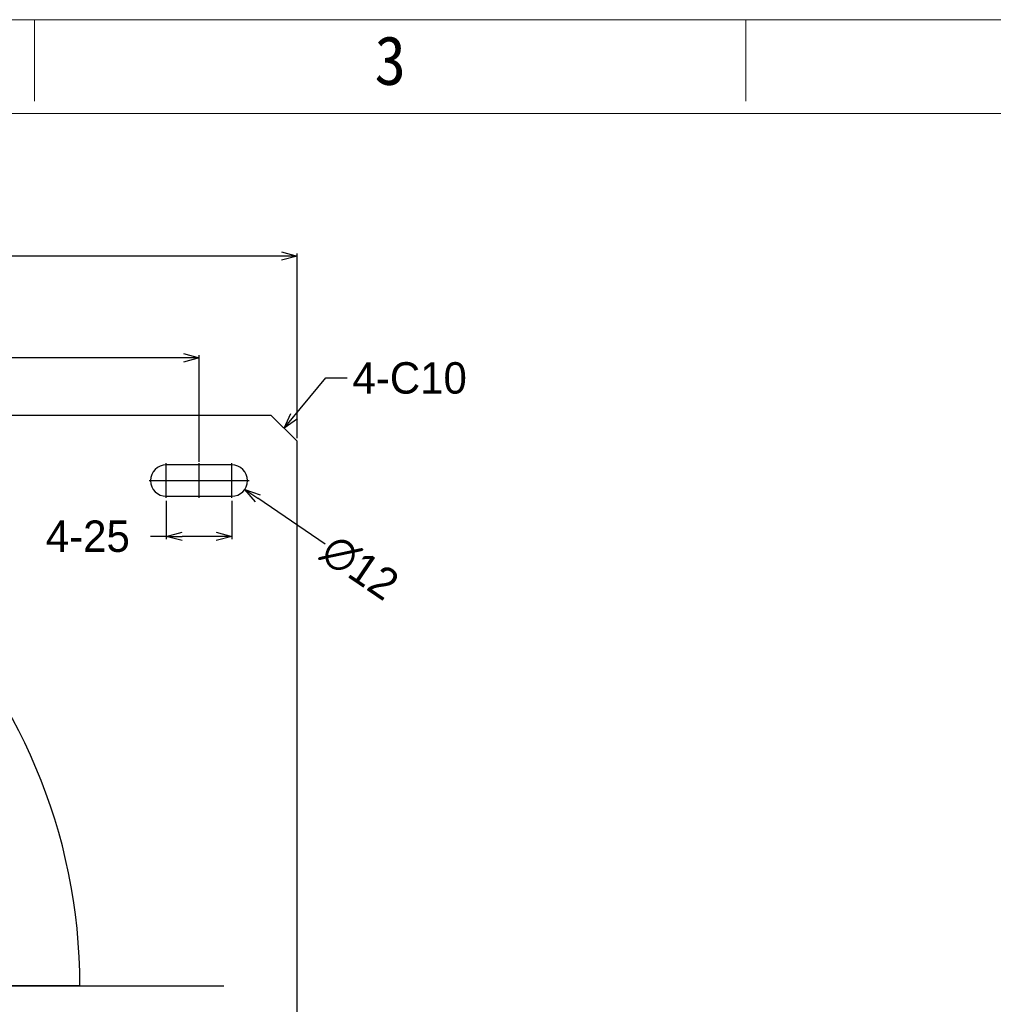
# Model space of a CAD drawing. Header units: millimetres. Extents: x -24622 to 2009, y -1603 to 2074.
# Tile 98 of 256: x -2059 to -1687, y 1698 to 2074. Entities that reach past the tile are written whole.
import ezdxf
from ezdxf.enums import TextEntityAlignment as Align
from ezdxf.lldxf.tags import DXFTag

# ---------------------------------------------------------------- set-up
doc = ezdxf.new("R2010")
doc.units = ezdxf.units.MM
doc.layers.add('用户自定义1', color=4, linetype='Continuous', lineweight=13)
doc.styles.add('样式 2', font='simkai.ttf', dxfattribs={"width": 0.95})
tags = doc.linetypes.add('CENTER', pattern=[2, 1.25, -0.25, 0.25, -0.25]).pattern_tags.tags
tags[10:11] = [DXFTag(74, 4), DXFTag(75, 0), DXFTag(340, '0'), DXFTag(46, 1.0), DXFTag(50, 0.0), DXFTag(44, 0.0), DXFTag(45, 0.0)]
tags[8:9] = [DXFTag(74, 4), DXFTag(75, 0), DXFTag(340, '0'), DXFTag(46, 1.0), DXFTag(50, 0.0), DXFTag(44, 0.0), DXFTag(45, 0.0)]
tags[6:7] = [DXFTag(74, 4), DXFTag(75, 0), DXFTag(340, '0'), DXFTag(46, 1.0), DXFTag(50, 0.0), DXFTag(44, 0.0), DXFTag(45, 0.0)]
tags[4:5] = [DXFTag(74, 4), DXFTag(75, 0), DXFTag(340, '0'), DXFTag(46, 1.0), DXFTag(50, 0.0), DXFTag(44, 0.0), DXFTag(45, 0.0)]
doc.dimstyles.new('副本 12', dxfattribs={"dimtxt": 12, "dimasz": 6, "dimexe": 1, "dimexo": 1.2, "dimgap": 2, "dimtad": 0, "dimtxsty": 'Standard', "dimblk": 'OPEN30', "dimcen": 0, "dimclrd": 5, "dimclre": 3, "dimclrt": 256, "dimadec": 0, "dimazin": 2, "dimtm": 1e-09, "dimtfac": 0.6, "dimtofl": 0, "dimtmove": 0, "dimatfit": 3, "dimldrblk": 'OPEN30', "dimfxl": 0, "dimtolj": 1, "dimarcsym": 0})

# ---------------------------------------------------------------- blocks, each defined once
blk = doc.blocks.new('_Open30')
at = {"color": 0, "linetype": 'ByBlock', "lineweight": -2}
for p, q in [((-1, 0.268), (0, 0)), ((0, 0), (-1, -0.268)), ((0, 0), (-1, 0))]:
    blk.add_line(p, q, dxfattribs=at)
blk = doc.blocks.new('*D110')
at = {"color": 3, "linetype": 'ByBlock', "lineweight": -2}
for p, q in [((-2503.02, 1913.89), (-2503.02, 1984.43)), ((-1953.02, 1913.89), (-1953.02, 1984.43))]:
    blk.add_line(p, q, dxfattribs=at)
at = {"color": 5, "linetype": 'ByBlock', "lineweight": -2}
for p, q in [((-2497.02, 1983.43), (-2245.02, 1983.43)), ((-1959.02, 1983.43), (-2211.02, 1983.43))]:
    blk.add_line(p, q, dxfattribs=at)
at = {"layer": 'Defpoints', "color": 0, "linetype": 'ByBlock'}
for p in [(-1953.02, 1983.43), (-2503.02, 1912.69), (-1953.02, 1912.69)]:
    blk.add_point(p, dxfattribs=at)
at = {"color": 5, "linetype": 'ByBlock', "lineweight": -2, "xscale": 6, "yscale": 6, "zscale": 6, "rotation": 180}
blk.add_blockref('_Open30', (-2503.02, 1983.43), dxfattribs=at)
at = {"color": 5, "linetype": 'ByBlock', "lineweight": -2, "xscale": 6, "yscale": 6, "zscale": 6}
blk.add_blockref('_Open30', (-1953.02, 1983.43), dxfattribs=at)
at = {"linetype": 'ByBlock', "insert": (-2228.02, 1983.43), "char_height": 12, "attachment_point": 5}
blk.add_mtext('\\A1;550', dxfattribs=at)
blk = doc.blocks.new('*D119')
at = {"color": 3, "linetype": 'ByBlock', "lineweight": -2}
for p, q in [((-2465.52, 1904.89), (-2465.52, 1945.58)), ((-1990.52, 1904.89), (-1990.52, 1945.58))]:
    blk.add_line(p, q, dxfattribs=at)
at = {"color": 5, "linetype": 'ByBlock', "lineweight": -2}
for p, q in [((-2459.52, 1944.58), (-2246.02, 1944.58)), ((-1996.52, 1944.58), (-2210.02, 1944.58))]:
    blk.add_line(p, q, dxfattribs=at)
at = {"layer": 'Defpoints', "color": 0, "linetype": 'ByBlock'}
for p in [(-2465.52, 1944.58), (-2465.52, 1903.69), (-1990.52, 1903.69)]:
    blk.add_point(p, dxfattribs=at)
at = {"color": 5, "linetype": 'ByBlock', "lineweight": -2, "xscale": 6, "yscale": 6, "zscale": 6, "rotation": 180}
blk.add_blockref('_Open30', (-2465.52, 1944.58), dxfattribs=at)
at = {"color": 5, "linetype": 'ByBlock', "lineweight": -2, "xscale": 6, "yscale": 6, "zscale": 6}
blk.add_blockref('_Open30', (-1990.52, 1944.58), dxfattribs=at)
at = {"linetype": 'ByBlock', "insert": (-2228.02, 1944.58), "char_height": 12, "attachment_point": 5}
blk.add_mtext('\\A1;475', dxfattribs=at)
blk = doc.blocks.new('*D123')
at = {"color": 3, "linetype": 'ByBlock', "lineweight": -2}
for p, q in [((-2003.02, 1889.89), (-2003.02, 1875.36)), ((-1978.02, 1889.89), (-1978.02, 1875.36))]:
    blk.add_line(p, q, dxfattribs=at)
at = {"color": 5, "linetype": 'ByBlock', "lineweight": -2}
for p, q in [((-2003.02, 1876.36), (-2009.02, 1876.36)), ((-1984.02, 1876.36), (-1997.02, 1876.36))]:
    blk.add_line(p, q, dxfattribs=at)
at = {"layer": 'Defpoints', "color": 0, "linetype": 'ByBlock'}
for p in [(-2003.02, 1891.09), (-1978.02, 1891.09), (-2003.02, 1876.36)]:
    blk.add_point(p, dxfattribs=at)
at = {"color": 5, "linetype": 'ByBlock', "lineweight": -2, "xscale": 6, "yscale": 6, "zscale": 6, "rotation": 180}
blk.add_blockref('_Open30', (-2003.02, 1876.36), dxfattribs=at)
at = {"color": 5, "linetype": 'ByBlock', "lineweight": -2, "xscale": 6, "yscale": 6, "zscale": 6}
blk.add_blockref('_Open30', (-1978.02, 1876.36), dxfattribs=at)
at = {"linetype": 'ByBlock', "insert": (-2033.02, 1876.36), "char_height": 12, "attachment_point": 5}
blk.add_mtext('\\A1;4-25', dxfattribs=at)
blk = doc.blocks.new('*D124')
at = {"color": 5, "linetype": 'ByBlock', "lineweight": -2}
blk.add_line((-1942.31, 1873.45), (-1968.09, 1890.95), dxfattribs=at)
at = {"layer": 'Defpoints', "color": 0, "linetype": 'ByBlock'}
for p in [(-1982.99, 1901.06), (-1973.06, 1894.32)]:
    blk.add_point(p, dxfattribs=at)
at = {"color": 5, "linetype": 'ByBlock', "lineweight": -2, "xscale": 6, "yscale": 6, "zscale": 6, "rotation": 145.8309917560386}
blk.add_blockref('_Open30', (-1973.06, 1894.32), dxfattribs=at)
at = {"linetype": 'ByBlock', "insert": (-1929.08, 1864.47), "char_height": 12, "attachment_point": 5, "rotation": 325.831}
blk.add_mtext('\\A1;∅12', dxfattribs=at)

msp = doc.modelspace()

# ---------------------------------------------------------------- linework, layer by layer
at = {"color": 7, "linetype": 'Continuous'}
for p, q in [((-2493.022, 1922.694), (-1963.022, 1922.694)), ((-1953.022, 1912.694), (-1963.022, 1922.694)), ((-1953.022, 1523.694), (-1953.022, 1912.694)), ((-1978.022, 1903.694), (-2003.022, 1903.694)), ((-2003.022, 1891.694), (-1978.022, 1891.694)), ((-2036.022, 1704.694), (-2081.022, 1704.694))]:
    msp.add_line(p, q, dxfattribs=at)
at = {"color": 1, "linetype": 'CENTER', "ltscale": 6.096}
for p, q in [((-2003.022, 1891.094), (-2003.022, 1904.294)), ((-1978.022, 1891.094), (-1978.022, 1904.294)), ((-2009.622, 1897.694), (-1996.422, 1897.694)), ((-1984.622, 1897.694), (-1971.422, 1897.694))]:
    msp.add_line(p, q, dxfattribs=at)
at = {"color": 1, "linetype": 'CENTER', "ltscale": 1.34112}
for p, q in [((-1990.522, 1891.094), (-1990.522, 1904.294)), ((-2009.622, 1897.694), (-1971.422, 1897.694))]:
    msp.add_line(p, q, dxfattribs=at)
at = {"color": 1, "linetype": 'CENTER', "ltscale": 233.68}
msp.add_line((-2487.022, 1704.694), (-1981.022, 1704.694), dxfattribs=at)
at = {"color": 7, "linetype": 'Continuous'}
for centre, radius, start, end in [((-2250.022, 1704.694), 214, 0, 180), ((-2003.022, 1897.694), 6, 90, 270), ((-1978.022, 1897.694), 6, 270, 90)]:
    msp.add_arc(centre, radius, start, end, dxfattribs=at)
at = {"layer": '用户自定义1', "color": 0, "lineweight": 15, "ltscale": 0.3}
for p, q in [((-2053.334, 2042.599), (-2053.334, 2073.719)), ((-1781.553, 2042.599), (-1781.553, 2073.719)), ((-1781.553, 2042.599), (-1781.553, 2073.719)), ((-2895.958, 2037.931), (-877.519, 2037.931))]:
    msp.add_line(p, q, dxfattribs=at)
msp.add_lwpolyline([(-2931.746, 2073.719), (-984.883, 2073.719), (-841.731, 2073.719)], dxfattribs=at)

# ---------------------------------------------------------------- texts
at = {"linetype": 'ByBlock', "insert": (-1931.883, 1942.903), "char_height": 12, "attachment_point": 1}
msp.add_mtext('4-C10', dxfattribs=at)
at = {"layer": '用户自定义1', "color": 0, "lineweight": 15, "ltscale": 0.3, "style": '样式 2', "width": 0.95}
msp.add_text('3', height=18.672, dxfattribs=at).set_placement((-1917.444, 2048.823), align=Align.CENTER)

# ---------------------------------------------------------------- dimensions: what is measured, and where the dimension line sits
at = {"color": 5, "linetype": 'ByBlock'}
for base, p1, p2, picture, middle in [((-1953.022, 1983.426), (-2503.022, 1912.694), (-1953.022, 1912.694), '*D110', (-2228.022, 1983.426)), ((-2465.522, 1944.578), (-1990.522, 1903.694), (-2465.522, 1903.694), '*D119', (-2228.022, 1944.578))]:
    dim = msp.add_linear_dim(base=base, p1=p1, p2=p2, dimstyle='副本 12', dxfattribs=at)
    dim.commit()
    dim.dimension.update_dxf_attribs({"geometry": picture, "text_midpoint": middle})
dim = msp.add_diameter_dim_2p(p1=(-1982.986, 1901.064), p2=(-1973.058, 1894.324), dimstyle='副本 12', dxfattribs=at)
dim.commit()
dim.dimension.update_dxf_attribs({"geometry": '*D124', "text_midpoint": (-1929.076, 1864.469), "dimtype": 163})
dim = msp.add_linear_dim(base=(-2003.022, 1876.363), p1=(-1978.022, 1891.094), p2=(-2003.022, 1891.094), text='4-<>', dimstyle='副本 12', dxfattribs=at)
dim.commit()
dim.dimension.update_dxf_attribs({"geometry": '*D123', "text_midpoint": (-2033.022, 1876.363)})

# ---------------------------------------------------------------- leaders
at = {"color": 5, "linetype": 'ByBlock', "annotation_type": 0, "has_hookline": 1, "hookline_direction": 0, "text_width": 50}
msp.add_leader([(-1958.022, 1917.694), (-1942.1, 1936.903), (-1933.883, 1936.903)], dimstyle='副本 12', override={"dimgap": 2, "dimtad": 0}, dxfattribs=at)

doc.saveas('drawing.dxf')
